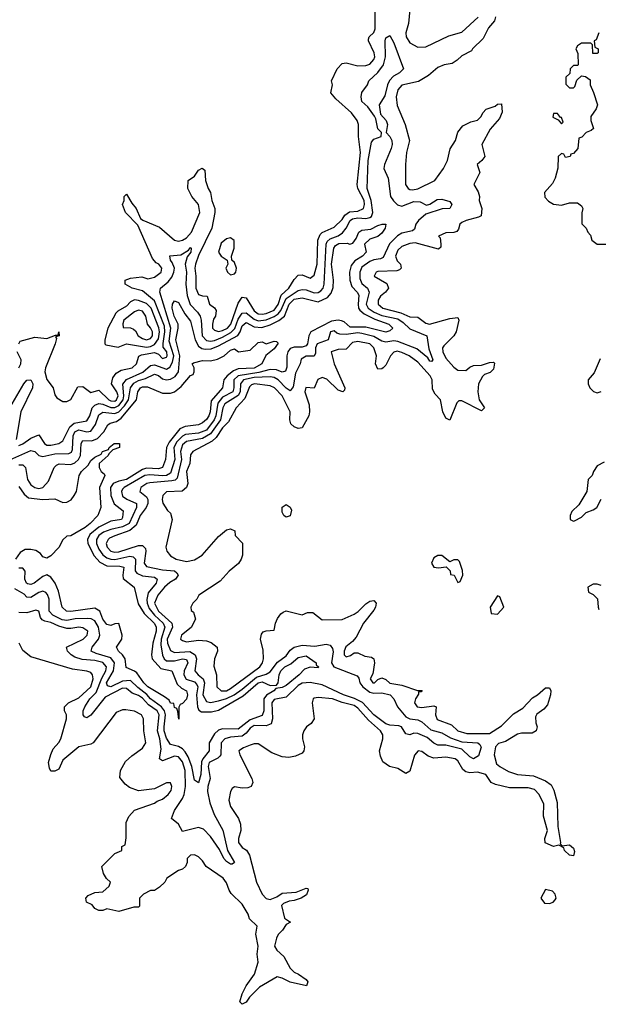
# Model space of a CAD drawing. Header units: inches. Extents: x 2601682 to 2755810, y 449311 to 584050.
# Tile 72 of 256: x 2643174 to 2646075, y 473778 to 478716. Entities that reach past the tile are written whole.
import ezdxf

# ---------------------------------------------------------------- set-up
doc = ezdxf.new("R2010")
doc.units = ezdxf.units.IN
doc.header["$MEASUREMENT"] = 0
doc.layers.add('C6447', color=7, linetype='Continuous')

msp = doc.modelspace()

# ---------------------------------------------------------------- linework, layer by layer
at = {"layer": 'C6447', "color": 2}
for points, elevation in [([(2643168.7, 477091.3), (2643176.4, 477103.6), (2643250, 477124.7), (2643310, 477118), (2643354, 477134), (2643366, 477134), (2643370, 477151.3), (2643370.8, 477130), (2643354, 477126), (2643358, 477118), (2643351, 477091), (2643303.6, 476970), (2643300.3, 476950), (2643310, 476911.3), (2643341, 476870), (2643350, 476834), (2643359.6, 476819.6), (2643390, 476802), (2643410, 476802), (2643430, 476811.3), (2643465.4, 476874.6), (2643490, 476877.3), (2643530, 476847.3), (2643570, 476858), (2643620.3, 476810), (2643630, 476804.7), (2643650, 476803.5), (2643659.1, 476810), (2643667.6, 476830), (2643660.3, 476850), (2643634.7, 476890), (2643640.7, 476919.3), (2643657.1, 476942.9), (2643682, 476958), (2643738, 476970), (2643758.7, 476990), (2643771.3, 477028.7), (2643784.4, 477035.6), (2643850, 477046.5), (2643870, 477038), (2643890, 477016.4), (2643910, 477023), (2643912.9, 477030), (2643910.7, 477050), (2643893.8, 477073.8), (2643892.7, 477092.7), (2643901.9, 477150), (2643899, 477179), (2643850, 477306.3), (2643790, 477357.2), (2643738, 477370), (2643702, 477390), (2643702, 477410), (2643730, 477420.7), (2643786.4, 477426.4), (2643816, 477416), (2643850, 477425.5), (2643882.7, 477450), (2643886.6, 477470), (2643872, 477490), (2643857.6, 477497.6), (2643839.1, 477519.1), (2643766.6, 477686.6), (2643704, 477750), (2643689.3, 477790), (2643698, 477810), (2643698, 477830), (2643710, 477842), (2643736, 477796), (2643758, 477770), (2643779.8, 477719.8), (2643790.5, 477710.5), (2643875.5, 477675.5), (2643950, 477610.8), (2643970, 477606), (2643990, 477610.4), (2644010, 477622), (2644034.7, 477650), (2644076.9, 477750), (2644069.6, 477790), (2644037, 477830), (2644017, 477870), (2644019, 477910), (2644050, 477932), (2644070, 477962), (2644088.9, 477971.1), (2644102, 477962), (2644106, 477910), (2644118.8, 477870), (2644130.4, 477850.4), (2644136.4, 477810), (2644152.2, 477770), (2644152.4, 477750), (2644136.9, 477670), (2644070, 477534), (2644054.4, 477490), (2644051.4, 477470), (2644057.4, 477430), (2644057.1, 477370), (2644070, 477338.8), (2644090, 477330.8), (2644114, 477330), (2644126, 477290), (2644150, 477271.3), (2644158.4, 477258.4), (2644155.8, 477230), (2644146.3, 477213.7), (2644140.3, 477190), (2644141.3, 477170), (2644150, 477159.3), (2644170, 477152.9), (2644190, 477156.9), (2644215.1, 477170), (2644232.8, 477190), (2644270, 477294.8), (2644290, 477324), (2644310, 477320.7), (2644350, 477255.3), (2644370, 477241.2), (2644390, 477238.8), (2644410, 477242.7), (2644450, 477259.3), (2644470, 477288.5), (2644484.8, 477335.2), (2644523.5, 477370), (2644550, 477413), (2644570, 477434.4), (2644590, 477436.4), (2644630, 477420.7), (2644650, 477434.8), (2644665.4, 477490), (2644668.2, 477610), (2644680.3, 477639.7), (2644690.9, 477649.1), (2644750, 477675.5), (2644790, 477714), (2644804.5, 477735.5), (2644827.2, 477752.8), (2644870, 477755.2), (2644897.3, 477770), (2644902.8, 477790), (2644901.2, 477810), (2644869.6, 477870), (2644865.1, 477890), (2644882.4, 478050), (2644871.8, 478130), (2644872.3, 478190), (2644865.2, 478210), (2644837.2, 478250), (2644758.9, 478318.9), (2644734, 478350), (2644742, 478390), (2644738, 478410), (2644765.2, 478470), (2644790, 478496.3), (2644810, 478500.5), (2644870, 478485.5), (2644910, 478486), (2644930, 478494), (2644950, 478516), (2644954.7, 478530), (2644951.2, 478550), (2644922, 478610), (2644922, 478618), (2644926, 478630), (2644950, 478651.3), (2644956.2, 478670), (2644955.6, 478770)], 26), ([(2645559.1, 478730), (2645554.8, 478710), (2645524.1, 478675.9), (2645498.3, 478621.7), (2645444.7, 478570), (2645439.8, 478560.2), (2645390, 478535.3), (2645367.3, 478512.7), (2645342.8, 478497.2), (2645302, 478490), (2645270, 478477), (2645223.6, 478436.4), (2645173.4, 478406.6), (2645090, 478387.3), (2645070, 478365.2), (2645062, 478330), (2645065.8, 478285.8), (2645106.8, 478190), (2645127.7, 478110), (2645114, 478050), (2645107.7, 477990), (2645107.7, 477890), (2645121, 477870), (2645130, 477864), (2645143.4, 477863.4), (2645170, 477868.4), (2645254.5, 477910), (2645299.5, 477970), (2645318, 478010), (2645332.1, 478067.9), (2645359, 478110), (2645370, 478152), (2645396.5, 478183.5), (2645435.3, 478204.7), (2645470, 478212), (2645488, 478230), (2645495.3, 478250), (2645512.9, 478267.1), (2645557.2, 478282.8), (2645570, 478292), (2645590, 478294), (2645592.7, 478252.7), (2645579.8, 478220.2), (2645533.2, 478166.8), (2645490.8, 478090), (2645506, 478030), (2645491, 478010), (2645467.3, 477990), (2645481, 477950), (2645451, 477890), (2645472.8, 477852.8), (2645478.8, 477830), (2645477.3, 477810), (2645490.7, 477769.3), (2645487.1, 477732.9), (2645474.9, 477725.1), (2645412, 477710), (2645390, 477699), (2645381, 477690), (2645374.4, 477665.6), (2645366, 477654), (2645350, 477648.7), (2645310, 477648), (2645274, 477630), (2645282, 477622), (2645286, 477590), (2645284.7, 477575.3), (2645274.4, 477565.6), (2645156.6, 477596.6), (2645130, 477593.6), (2645090, 477578.4), (2645070, 477560.9), (2645058.4, 477530), (2645066.9, 477506.9), (2645082.8, 477490), (2645086, 477470), (2645078.5, 477461.5), (2645064, 477456), (2644970, 477454), (2644961, 477450), (2644951, 477430), (2645014, 477394), (2645022.8, 477370), (2645007.7, 477350), (2644983, 477330), (2644970.5, 477310), (2644970.5, 477290), (2644994, 477270), (2645085.4, 477245.4), (2645130, 477225.7), (2645170, 477224), (2645210, 477194), (2645229, 477189), (2645330, 477218), (2645370, 477222), (2645376, 477210), (2645362.8, 477150), (2645351, 477130), (2645299.9, 477080.1), (2645293.4, 477070), (2645294.9, 477050), (2645310, 477019.1), (2645350, 476973.4), (2645370, 476959.3), (2645410, 476956.3), (2645430, 476973.4), (2645450, 476982), (2645490, 476982.8), (2645530, 476997.3), (2645550, 476998), (2645554, 476994), (2645550, 476964), (2645532.5, 476947.5), (2645504, 476936), (2645493.7, 476926.3), (2645474.8, 476890), (2645470.7, 476850), (2645477.3, 476810), (2645504.7, 476770), (2645490, 476755.3), (2645390, 476805.2), (2645376, 476804), (2645365.8, 476794.2), (2645330, 476708), (2645310, 476718), (2645295.1, 476750), (2645283.7, 476810), (2645257.7, 476837.7), (2645242.9, 476862.9), (2645241.6, 476910), (2645231.5, 476930), (2645170, 476998), (2645126.6, 477030), (2645090, 477047.8), (2645065.8, 477054.2), (2645050, 477049.4), (2645033, 477030), (2645010, 476984), (2644996, 476970), (2644990, 476965.2), (2644970, 476964), (2644958, 476990), (2644962, 477030), (2644949.4, 477070), (2644928.7, 477090), (2644870, 477102), (2644842.4, 477097.6), (2644810, 477064), (2644770, 477062.7), (2644736, 477050), (2644750.4, 476990), (2644804.7, 476870), (2644802, 476858), (2644794, 476850), (2644770, 476859), (2644713.1, 476913.1), (2644690, 476921.2), (2644668.1, 476911.9), (2644650, 476868), (2644608, 476872), (2644604, 476850), (2644624.5, 476784.5), (2644627.3, 476750), (2644622.8, 476730), (2644590, 476669), (2644570, 476665.2), (2644550, 476674), (2644534, 476690), (2644529, 476710), (2644529.4, 476750), (2644520.7, 476770), (2644489.6, 476830), (2644451.6, 476870), (2644430, 476879.7), (2644350.5, 476889.5), (2644335.8, 476884.2), (2644325.7, 476874.3), (2644303.4, 476816.6), (2644259.1, 476770), (2644220.8, 476699.2), (2644190, 476669.6), (2644158.9, 476621.1), (2644138.2, 476601.8), (2644042, 476550), (2644030, 476533.2), (2644026, 476490), (2644010.4, 476450), (2644016.3, 476390), (2644010.6, 476369.4), (2643988, 476352), (2643910, 476349), (2643891, 476330), (2643887.3, 476310), (2643890.9, 476290.9), (2643915.3, 476255.3), (2643930, 476242), (2643938.8, 476210), (2643907.3, 476070), (2643910.8, 476050), (2643930, 476027.3), (2643958, 476010), (2644010, 475999.1), (2644050, 476007.3), (2644089, 476030), (2644170, 476124.7), (2644210, 476158), (2644230, 476162), (2644252.7, 476152.7), (2644254, 476130), (2644291.3, 476091.3), (2644291.3, 476030), (2644284.7, 476010), (2644270.8, 475989.2), (2644224.7, 475950), (2644179.1, 475900.9), (2644072, 475830), (2644062, 475810), (2644042, 475790), (2644032, 475770), (2644032.7, 475752.7), (2644044.7, 475744.7), (2644056, 475710), (2644032.8, 475667.2), (2643985.5, 475630), (2643980.7, 475610), (2643990, 475602), (2644010, 475595.5), (2644070, 475604.9), (2644110, 475600.7), (2644133, 475593), (2644164.7, 475570), (2644166, 475550), (2644150.8, 475510), (2644146.4, 475473.6), (2644161, 475430), (2644162.8, 475370), (2644184.7, 475350), (2644210, 475350.6), (2644230, 475361.3), (2644377, 475470), (2644392, 475490), (2644397, 475510), (2644394.5, 475554.5), (2644381.2, 475610), (2644385.6, 475634.4), (2644394.6, 475645.4), (2644410, 475652), (2644450, 475654), (2644456, 475690), (2644466.6, 475713.4), (2644483.7, 475736.3), (2644495.5, 475744.5), (2644510, 475751.3), (2644590, 475731.3), (2644616.4, 475743.6), (2644643.6, 475743.6), (2644690, 475706.8), (2644790, 475707.3), (2644850, 475734), (2644871.7, 475748.3), (2644910, 475786.8), (2644930, 475800.7), (2644950, 475802.8), (2644960.7, 475790), (2644958, 475770), (2644950, 475754), (2644897.3, 475690), (2644860.3, 475619.7), (2644842.4, 475597.6), (2644808.8, 475571.2), (2644800.5, 475550), (2644800.7, 475530), (2644810, 475520.7), (2644831.9, 475528.1), (2644850, 475541), (2644870, 475541), (2644904.1, 475524.1), (2644938.5, 475518.5), (2644950, 475511.3), (2644953, 475490), (2644944.4, 475435.6), (2644931, 475410), (2644944.7, 475390), (2644953.2, 475390), (2644970, 475406.8), (2644990, 475414.8), (2645010, 475406.8), (2645030, 475388.2), (2645090, 475378), (2645168.4, 475351.6), (2645192, 475352), (2645186, 475346), (2645174, 475346), (2645174, 475334), (2645158.8, 475310), (2645154, 475290), (2645166.8, 475270), (2645190, 475267), (2645250, 475274.8), (2645262, 475270), (2645259.3, 475230), (2645266.7, 475206.7), (2645338.9, 475178.9), (2645370, 475148.9), (2645415.9, 475135.9), (2645530, 475136.4), (2645590, 475174), (2645650, 475235.3), (2645696.4, 475263.6), (2645744.8, 475315.3), (2645770, 475330.4), (2645810, 475364.9), (2645830, 475366), (2645837.1, 475350), (2645835.8, 475330), (2645820.3, 475279.7), (2645802.3, 475257.7), (2645766.7, 475233.3), (2645760.9, 475219.1), (2645761.3, 475190), (2645768, 475170), (2645764, 475150), (2645742.8, 475137.2), (2645690, 475138.3), (2645670, 475132.4), (2645610, 475096.9), (2645574.6, 475085.4), (2645559.1, 475070), (2645552.7, 475030), (2645564.8, 474984.8), (2645580.7, 474970), (2645625.1, 474945.1), (2645670, 474931.4), (2645750, 474924.2), (2645810, 474899.5), (2645838.6, 474878.6), (2645852.7, 474852.8), (2645868.7, 474790), (2645872.7, 474670), (2645886, 474590), (2645883.6, 474583.6), (2645892, 474572), (2645930, 474578), (2645950, 474561), (2645954.9, 474545.1), (2645950, 474522), (2645930, 474526), (2645905.2, 474550), (2645902, 474562), (2645876.4, 474576.4), (2645850, 474569.6), (2645808, 474588), (2645807.3, 474610), (2645819.5, 474650), (2645800.9, 474720.9), (2645801.5, 474781.4), (2645778.3, 474830), (2645754.7, 474854.7), (2645724.1, 474864.1), (2645630, 474863.9), (2645559.8, 474879.8), (2645538, 474890), (2645511.1, 474931.1), (2645470, 474942.4), (2645430, 474939.5), (2645410, 474943.7), (2645396.3, 474956.3), (2645370, 474999.3), (2645357.2, 475010), (2645310, 475018), (2645250, 475011.8), (2645222.6, 475022.6), (2645190, 475046), (2645171, 475049), (2645153.2, 475026.8), (2645130, 474948), (2645110, 474935.3), (2645070, 474961.2), (2645028, 474970), (2644994.6, 474994.6), (2644982.7, 475022.7), (2644978, 475050), (2644994, 475110), (2644994, 475130), (2644982.9, 475150), (2644923.5, 475203.5), (2644870, 475263), (2644850, 475276), (2644790, 475290.9), (2644742, 475310), (2644670, 475317.2), (2644650, 475314), (2644644.7, 475310), (2644641, 475290), (2644651, 475210), (2644634.4, 475185.6), (2644612, 475170), (2644598, 475150), (2644591.3, 475130), (2644591, 475110), (2644601, 475070), (2644598, 475050), (2644590, 475038), (2644556.9, 475023.1), (2644523.6, 475016.4), (2644490, 475019), (2644438.6, 475038.6), (2644370, 475084), (2644350, 475084), (2644330, 475077.2), (2644295.3, 475064.7), (2644272, 475050), (2644278, 475030), (2644338, 474910), (2644342, 474890), (2644334, 474870), (2644316.9, 474863.1), (2644290, 474862), (2644250, 474868), (2644239.6, 474860.4), (2644230, 474846), (2644222, 474802), (2644231.3, 474770), (2644270.5, 474710.5), (2644281.4, 474681.4), (2644282.8, 474650), (2644271, 474610), (2644271.3, 474590), (2644290, 474564.7), (2644310.7, 474550.7), (2644326.4, 474526.4), (2644360.7, 474390), (2644390, 474331), (2644410, 474308), (2644430, 474304.4), (2644463.7, 474316.3), (2644490, 474334.9), (2644560.2, 474339.8), (2644610, 474361), (2644618, 474358), (2644621, 474350), (2644612.5, 474327.5), (2644584.7, 474310), (2644550, 474298), (2644524.9, 474295.1), (2644496.7, 474283.3), (2644486.7, 474273.3), (2644502, 474210), (2644532, 474190), (2644510, 474178), (2644491.3, 474150), (2644470, 474128.7), (2644460.7, 474110), (2644451, 474070), (2644462.8, 474050), (2644497.5, 474017.5), (2644530, 473958.8), (2644550, 473938.8), (2644571.3, 473930), (2644610, 473902), (2644618, 473890), (2644612, 473870), (2644530, 473889.5), (2644490, 473909.4), (2644464.9, 473915.1), (2644376.7, 473863.3), (2644326.8, 473813.2), (2644310, 473788.7), (2644290, 473778), (2644278, 473790), (2644289, 473830), (2644309.2, 473870), (2644351.4, 473928.6), (2644369.2, 473989.2), (2644363.7, 474030), (2644369.4, 474070), (2644358.4, 474130), (2644364, 474170), (2644326, 474206), (2644319.3, 474230), (2644290, 474280.9), (2644234.5, 474334.5), (2644224, 474350), (2644210, 474388), (2644194, 474410), (2644109.3, 474469.3), (2644090, 474498), (2644070, 474518), (2644050, 474528), (2644030, 474526), (2644014, 474510), (2644014, 474490), (2644004.7, 474470), (2643990, 474455.3), (2643970, 474448.7), (2643912, 474410), (2643902, 474390), (2643875.3, 474364.7), (2643850, 474348.7), (2643830, 474348), (2643794, 474330), (2643774, 474310), (2643774, 474270), (2643770, 474266), (2643746, 474266), (2643670, 474244), (2643610, 474257.2), (2643590, 474249), (2643570, 474248.7), (2643550, 474258), (2643537.2, 474277.2), (2643508.7, 474290), (2643506, 474310), (2643516.4, 474323.6), (2643550, 474338), (2643590, 474342.8), (2643622, 474370), (2643628.7, 474390), (2643609.2, 474409.2), (2643594.6, 474434.6), (2643586, 474470), (2643650, 474534), (2643686, 474550), (2643686, 474570), (2643702, 474578), (2643707.3, 474612.7), (2643708, 474690), (2643720.2, 474719.8), (2643749.1, 474750.9), (2643850, 474786.8), (2643862.7, 474797.3), (2643890, 474807.3), (2643919, 474830), (2643932.7, 474850), (2643936, 474870), (2643930, 474888), (2643910, 474888.7), (2643850, 474859), (2643768.9, 474848.9), (2643724.7, 474864.7), (2643702, 474882), (2643675.3, 474915.3), (2643679, 474950), (2643704.8, 474995.2), (2643735.9, 475024.1), (2643790, 475062.8), (2643806, 475090), (2643796.2, 475150), (2643795.1, 475210), (2643784, 475230), (2643750, 475249), (2643705.4, 475254.6), (2643690, 475255.3), (2643658, 475242), (2643542, 475090), (2643530, 475082), (2643470, 475068.7), (2643390, 475002), (2643370, 474958), (2643350, 474948), (2643330, 474948), (2643322.7, 474962.7), (2643318, 474990), (2643329.4, 475030.6), (2643341.5, 475058.5), (2643370, 475091), (2643379.5, 475110), (2643409, 475210), (2643408.7, 475230), (2643399, 475250), (2643399, 475270), (2643419, 475290), (2643470, 475314.4), (2643529.6, 475370), (2643541.3, 475410), (2643539.5, 475430), (2643530, 475442.7), (2643509.6, 475449.6), (2643438.9, 475458.9), (2643230, 475520.9), (2643190, 475553.2), (2643171.8, 475590)], 26), ([(2645130, 478768), (2645123.1, 478696.9), (2645110.6, 478650), (2645110.8, 478630), (2645130, 478601), (2645170, 478578.8), (2645210, 478580.5), (2645324.9, 478635.1), (2645390, 478653), (2645471.8, 478728.2)], 26), ([(2643170, 476580.5), (2643190, 476588.7), (2643230, 476617.6), (2643270, 476634.8), (2643297.3, 476590), (2643310, 476582.4), (2643330, 476582.6), (2643370, 476590.4), (2643390, 476604.9), (2643425.9, 476674.1), (2643447.4, 476692.6), (2643510, 476703.7), (2643525.7, 476730), (2643537.7, 476770), (2643550, 476783.1), (2643570, 476791.3), (2643590, 476788.3), (2643630, 476771.7), (2643650, 476770.9), (2643670, 476781.3), (2643691.9, 476810), (2643696.5, 476830), (2643690.9, 476889.1), (2643709, 476911), (2643791.8, 476948.2), (2643830, 476981.3), (2643850, 476984.9), (2643910, 476963.6), (2643926.9, 476973.1), (2643940.7, 476999.3), (2643946.4, 477030), (2643924, 477104), (2643931.5, 477170), (2643875.8, 477350), (2643879.6, 477370), (2643919, 477401), (2643935.8, 477424.2), (2643946.9, 477450), (2643949.7, 477470), (2643938.8, 477498.8), (2643929.4, 477510.6), (2643927.2, 477532.8), (2643982.5, 477537.5), (2644020.4, 477559.6), (2644030, 477573), (2644033.4, 477570), (2644031.8, 477550), (2644013.7, 477526.3), (2644003, 477490), (2644010.2, 477450), (2644006.3, 477390), (2644013.6, 477333.6), (2644027.8, 477287.8), (2644064.9, 477250), (2644078, 477230), (2644084, 477210), (2644089.2, 477130), (2644110, 477107.9), (2644130, 477104.5), (2644150, 477107.7), (2644190, 477124), (2644231.9, 477148), (2644252, 477168), (2644270, 477213.7), (2644290, 477243.6), (2644310, 477245.5), (2644350, 477213.8), (2644370, 477206), (2644410, 477211.6), (2644450, 477227.1), (2644470, 477240.6), (2644482.8, 477257.2), (2644510, 477318.2), (2644570, 477358), (2644590, 477363.9), (2644610, 477361.8), (2644650, 477347.2), (2644670, 477348), (2644684, 477356), (2644696, 477370), (2644700.9, 477390), (2644709.8, 477590), (2644715.7, 477604.3), (2644730, 477617.6), (2644770, 477632.6), (2644792.2, 477647.8), (2644811.1, 477670), (2644830.8, 477709.2), (2644842.7, 477717.3), (2644870, 477722), (2644910, 477719), (2644930, 477724.6), (2644937.6, 477730), (2644945.1, 477750), (2644935.3, 477810), (2644916.5, 477870), (2644921.4, 478010), (2644938.3, 478101.7), (2644950, 478117.3), (2644986, 478130), (2644988.7, 478150), (2644970, 478168.7), (2644959.6, 478219.6), (2644952.7, 478232.7), (2644919.6, 478279.6), (2644890, 478306), (2644886, 478330), (2644890, 478350.8), (2644917, 478390), (2644924.5, 478410), (2644970, 478452.2), (2644997.4, 478490), (2645007.3, 478530), (2645006.3, 478610), (2645010, 478624.7), (2645030, 478636.3), (2645050, 478601), (2645098.8, 478470), (2645078.8, 478450), (2645047.4, 478432.6), (2645028.2, 478411.8), (2645017.4, 478390), (2645004.8, 478335.2), (2644975.5, 478290), (2644983, 478243), (2645010.5, 478210), (2645018, 478190), (2645011, 478150), (2645030, 478131), (2645040.4, 478110), (2645042, 478090), (2645036.5, 478070), (2645002.6, 477990), (2645000.3, 477970), (2645020.7, 477920.7), (2645033.7, 477830), (2645047.3, 477807.3), (2645068.1, 477788.1), (2645090, 477780.4), (2645150, 477804.7), (2645182, 477802), (2645213.6, 477786.4), (2645230, 477790.8), (2645266.3, 477813.7), (2645290, 477816), (2645330, 477804.7), (2645341, 477790), (2645331.3, 477770), (2645292.4, 477767.6), (2645210, 477740.7), (2645173.7, 477710), (2645159.5, 477690), (2645153.8, 477666.2), (2645143.4, 477656.6), (2645090, 477645.1), (2645067.6, 477632.4), (2645028.4, 477591.6), (2644995.6, 477524.4), (2644983.4, 477516.6), (2644950, 477511.9), (2644930, 477503.9), (2644890, 477474.7), (2644879.6, 477450), (2644878.5, 477418.5), (2644890, 477392.7), (2644917.6, 477370), (2644925.5, 477350), (2644911.4, 477290), (2644921.5, 477270), (2644950.3, 477250), (2644990, 477233.2), (2645070, 477215.2), (2645097.1, 477197.1), (2645130, 477166), (2645214.8, 477130), (2645225.3, 477065.3), (2645244.7, 477010), (2645238, 477002), (2645230, 477003.7), (2645219.7, 477019.7), (2645165.7, 477065.7), (2645070, 477101.8), (2645050, 477105.8), (2645010, 477098.3), (2644990, 477104), (2644950, 477127), (2644890, 477142.6), (2644870, 477146.6), (2644810, 477137.1), (2644778.6, 477138.6), (2644763.7, 477143.7), (2644750, 477155.1), (2644732, 477150), (2644720.7, 477110), (2644666, 477090), (2644656.5, 477070), (2644657, 477043), (2644650.6, 477029.4), (2644610, 477029.5), (2644585.8, 477014.2), (2644580.4, 476990), (2644557.2, 476942.8), (2644545.1, 476874.9), (2644530, 476854.5), (2644510, 476868), (2644470, 476909.7), (2644450, 476921.8), (2644430, 476925.3), (2644350, 476921.5), (2644295.3, 476910), (2644280.2, 476890), (2644279.8, 476850), (2644270, 476831.2), (2644202, 476790), (2644192.4, 476770), (2644180.2, 476710), (2644130, 476638.8), (2644090, 476616.5), (2644010, 476600.4), (2643990, 476583.6), (2643979.7, 476550), (2643985, 476510), (2643963.5, 476416.5), (2643953.2, 476406.8), (2643936.9, 476403.1), (2643826, 476394), (2643811, 476390), (2643780.7, 476370), (2643776, 476350), (2643810, 476324), (2643815.6, 476310), (2643815.8, 476290), (2643807.9, 476270), (2643777.7, 476230), (2643758.1, 476181.9), (2643725.8, 476154.2), (2643650, 476128.2), (2643624.8, 476115.2), (2643617.1, 476110), (2643607.4, 476090), (2643612.2, 476070), (2643630, 476050.4), (2643650, 476045.8), (2643670, 476047.2), (2643770, 476078.9), (2643790, 476079.5), (2643804.9, 476064.9), (2643807, 476050), (2643797.6, 475990), (2643810, 475973), (2643890, 475957.4), (2643950, 475951.4), (2643961.3, 475941.3), (2643968, 475930), (2643954.9, 475910), (2643926, 475894), (2643899.5, 475870), (2643866.7, 475830), (2643850.3, 475790), (2643869.2, 475750), (2643936.1, 475690), (2643940.2, 475670), (2643913.2, 475610), (2643914.7, 475590), (2643930, 475553), (2643950, 475542.3), (2644026.7, 475546.7), (2644053.1, 475530), (2644060.7, 475510), (2644052, 475450), (2644068, 475430), (2644093.6, 475410), (2644099.7, 475390), (2644092.7, 475330), (2644110, 475297.1), (2644130, 475292), (2644170, 475300.7), (2644210, 475311), (2644248.4, 475330), (2644290, 475358), (2644361.6, 475418.4), (2644410, 475433.8), (2644430, 475444.9), (2644465.8, 475494.2), (2644510, 475525.7), (2644530, 475554), (2644550, 475568.9), (2644590, 475578.9), (2644654.2, 475574.2), (2644710, 475584.9), (2644730, 475579.3), (2644742, 475562), (2644745.5, 475545.5), (2644737.7, 475490), (2644748.9, 475470), (2644865.1, 475425.1), (2644873.9, 475413.9), (2644879.6, 475390), (2644893.8, 475370), (2644930, 475343.2), (2644950, 475338.2), (2644990, 475340.9), (2645030.6, 475330), (2645050.2, 475310.3), (2645068.9, 475270), (2645110, 475219.1), (2645130, 475210.4), (2645170, 475204.9), (2645190, 475194), (2645234.8, 475154.8), (2645290, 475138.9), (2645334.1, 475114.1), (2645390, 475094.3), (2645470.2, 475090.2), (2645481.3, 475081.3), (2645488, 475068), (2645475.1, 475024.9), (2645450, 475009.7), (2645430, 475019.6), (2645390, 475058.4), (2645310, 475076.9), (2645270, 475078), (2645250, 475087.6), (2645216.6, 475116.6), (2645170, 475136.2), (2645150, 475138), (2645129.7, 475129.6), (2645110, 475134), (2645088.7, 475170), (2645075.3, 475175.3), (2645030, 475177.2), (2645010, 475184.2), (2644949.3, 475229.3), (2644891.8, 475291.8), (2644852.6, 475312.6), (2644797, 475330), (2644690, 475379.8), (2644630, 475391.2), (2644590, 475388.4), (2644570, 475377.7), (2644510, 475318), (2644450, 475307.3), (2644438, 475290), (2644440.9, 475210), (2644434.8, 475185.2), (2644410, 475175.1), (2644350, 475176.2), (2644330, 475163.1), (2644310, 475137.7), (2644290, 475123.1), (2644230, 475118.4), (2644203, 475110), (2644183.1, 475090), (2644182.6, 475030), (2644178, 475022), (2644168, 475012), (2644123.6, 474990), (2644118, 474970), (2644129.1, 474910), (2644116.4, 474870), (2644114.6, 474845.4), (2644127.8, 474787.8), (2644149.4, 474729.4), (2644192.1, 474652.1), (2644216, 474550), (2644250.3, 474490), (2644238.8, 474481.2), (2644230, 474480.7), (2644210, 474494.5), (2644197.6, 474510), (2644174.9, 474554.9), (2644130, 474619.5), (2644095.7, 474655.7), (2644070, 474665.4), (2643990, 474645.2), (2643970, 474682), (2643935.3, 474710), (2643949.6, 474750), (2643989.7, 474810), (2643998.3, 474830), (2644005.1, 474870), (2644003.5, 474950), (2643990, 474994.5), (2643970, 475018.4), (2643950, 475022), (2643890, 474999), (2643875.3, 475010), (2643883, 475057), (2643875.9, 475110), (2643864.5, 475150), (2643873.3, 475230), (2643863.1, 475250), (2643820.3, 475280.3), (2643790, 475312.9), (2643770, 475326.4), (2643738.2, 475338.2), (2643710, 475362), (2643690, 475363.5), (2643601.7, 475318.3), (2643530, 475227.8), (2643510, 475214.5), (2643499.3, 475219.3), (2643492.3, 475230), (2643491.8, 475250), (2643499.7, 475270), (2643526.2, 475310), (2643557.8, 475342.2), (2643585.7, 475414.3), (2643605.1, 475450), (2643608.2, 475470), (2643590, 475492.8), (2643550, 475502.5), (2643487.6, 475507.6), (2643450, 475518.9), (2643432, 475530), (2643412.7, 475550), (2643409.2, 475570), (2643492.3, 475610), (2643511.8, 475630), (2643515.1, 475650), (2643490, 475666.6), (2643470, 475669.5), (2643430, 475662.4), (2643410, 475663.5), (2643370, 475675), (2643330, 475693.1), (2643299.6, 475699.6), (2643286, 475706), (2643277.6, 475717.6), (2643269.3, 475749.3), (2643254.8, 475754.8), (2643210, 475741.1), (2643170, 475743.7)], 22), ([(2646078, 478650), (2646064.7, 478615.3), (2646054, 478610), (2646058, 478578), (2646074, 478570), (2646074, 478550), (2646070, 478546), (2646047.3, 478547.3), (2646046, 478590), (2646038, 478598), (2645990, 478598), (2645970, 478586), (2645962, 478570), (2645972.7, 478547.3), (2645974, 478490), (2645970, 478486), (2645950, 478486), (2645934, 478470), (2645932.7, 478447.3), (2645912.7, 478427.3), (2645912.7, 478392.7), (2645930, 478374), (2645950, 478374), (2645958, 478382), (2645967.3, 478412.7), (2645990, 478434), (2646011.6, 478431.6), (2646034, 478414), (2646034, 478390), (2646051.6, 478351.6), (2646071.3, 478290), (2646064.7, 478270), (2646038, 478230), (2646038, 478210), (2646051.3, 478170), (2646039.8, 478160.2), (2646014, 478150), (2645992.7, 478127.3), (2645978, 478122), (2645972, 478070), (2645950, 478046), (2645938, 478042), (2645934, 478030), (2645910, 478026), (2645902, 478042), (2645890, 478046), (2645874, 478030), (2645871.3, 477971.3), (2645858, 477922), (2645845.4, 477894.6), (2645804.7, 477850), (2645806.4, 477826.4), (2645825.4, 477805.4), (2645850, 477791.3), (2645890, 477786), (2645930, 477798), (2645970, 477798), (2645990, 477782), (2645998, 477770), (2645992.7, 477747.3), (2645992.7, 477692.7), (2646014, 477670), (2646022, 477650), (2646035.3, 477635.3), (2646042, 477610), (2646070, 477591.3), (2646112, 477590)], 30), ([(2643110, 476501.3), (2643230, 476554.9), (2643250, 476550.4), (2643270, 476530.4), (2643290, 476525.3), (2643350, 476539.7), (2643420.1, 476539.9), (2643432.7, 476547.3), (2643439.1, 476560.9), (2643442.3, 476630), (2643450.7, 476649.3), (2643470, 476659.2), (2643510, 476649.1), (2643530, 476653.4), (2643554.1, 476685.9), (2643570, 476734.4), (2643590, 476747.8), (2643650, 476740.6), (2643670, 476750.2), (2643699.9, 476780.1), (2643719.8, 476810), (2643728.9, 476870), (2643746.6, 476893.4), (2643770, 476906.8), (2643803.8, 476916.2), (2643850, 476937.8), (2643870, 476931.6), (2643890, 476915.3), (2643910, 476910.3), (2643930, 476912.9), (2643953.9, 476926.1), (2643969.8, 476950.2), (2643976.5, 477030), (2643955.8, 477110), (2643968.7, 477170), (2643968.5, 477190), (2643948.8, 477230), (2643938.9, 477270), (2643940.7, 477290), (2643950, 477306.8), (2643970, 477297.3), (2644001.6, 477241.6), (2644030, 477204), (2644053.6, 477110), (2644070, 477078.4), (2644087, 477067), (2644103.2, 477063.2), (2644133.8, 477066.2), (2644170, 477080.7), (2644267.6, 477132.4), (2644279.8, 477150), (2644290, 477180.5), (2644310, 477196.9), (2644350, 477175.5), (2644387.3, 477172.7), (2644430, 477185.8), (2644473.1, 477206.9), (2644501.5, 477230), (2644524.4, 477290), (2644550, 477314.2), (2644590, 477321.8), (2644670, 477301.1), (2644717.5, 477322.5), (2644734.9, 477345.1), (2644746.3, 477373.7), (2644747.3, 477410), (2644736.8, 477490), (2644748.6, 477570), (2644756.4, 477583.6), (2644774, 477594), (2644815.2, 477595.2), (2644829.1, 477590.9), (2644844, 477596), (2644861.2, 477618.8), (2644874, 477650), (2644890, 477660.7), (2644934.8, 477665.2), (2644970, 477684), (2644990.9, 477690.9), (2645010, 477691.3), (2645006, 477670), (2644990, 477645.2), (2644970, 477629.2), (2644930, 477615.3), (2644902, 477590), (2644911, 477550), (2644892.7, 477530), (2644853.8, 477506.2), (2644836.5, 477483.5), (2644828.2, 477450), (2644828.4, 477410), (2644838.7, 477378.7), (2644865.5, 477350), (2644873.9, 477333.9), (2644870.2, 477290), (2644872.9, 477270), (2644879.4, 477259.4), (2644901.7, 477241.7), (2644954.8, 477214.8), (2645024, 477190), (2645044, 477170), (2645030, 477156), (2645010, 477149.7), (2644910, 477174.7), (2644830, 477174.7), (2644801, 477201), (2644786.8, 477206.8), (2644770, 477208.8), (2644736.4, 477203.6), (2644633.4, 477150), (2644623.1, 477130), (2644616.9, 477090), (2644610, 477081.3), (2644590, 477073.3), (2644550, 477074.2), (2644530, 477067.3), (2644518, 477050), (2644513.4, 477030), (2644513.8, 476973.8), (2644505.8, 476954.2), (2644490, 476947.8), (2644460.7, 476960.7), (2644430, 476962.4), (2644373.1, 476946.9), (2644268.9, 476930), (2644247.2, 476910), (2644248.1, 476870), (2644242.6, 476850), (2644190, 476822.5), (2644166.5, 476793.5), (2644158, 476730), (2644148.5, 476710), (2644110, 476657.8), (2644070, 476641.8), (2644004.7, 476635.3), (2643990, 476628), (2643961.4, 476598.6), (2643946.7, 476570), (2643951.8, 476510), (2643930, 476442), (2643910, 476430.8), (2643891.4, 476428.6), (2643827, 476433), (2643800.5, 476430), (2643697.1, 476370), (2643690, 476360.9), (2643683.7, 476350), (2643690, 476326.4), (2643711.4, 476311.4), (2643759.3, 476290), (2643759.6, 476270), (2643722.8, 476190), (2643690, 476172.2), (2643630, 476159.4), (2643593.7, 476146.3), (2643570.3, 476130), (2643558.5, 476110), (2643558.6, 476090), (2643570, 476061.3), (2643590, 476032.9), (2643610, 476017.6), (2643630, 476010.2), (2643650, 476009.4), (2643725.2, 476025.3), (2643742.7, 476022.8), (2643754.7, 476010), (2643752.7, 475952.7), (2643761, 475941), (2643790, 475926.5), (2643850, 475919.5), (2643862.4, 475910), (2643858, 475890), (2643818.6, 475841.4), (2643811.3, 475808.7), (2643812.9, 475790), (2643823.6, 475763.6), (2643850.2, 475730), (2643892.3, 475690), (2643901.1, 475670), (2643882.3, 475610), (2643881.6, 475581.6), (2643889.3, 475529.3), (2643898.7, 475510), (2643910, 475501.5), (2643950, 475500.7), (2643990, 475510.2), (2644010, 475507.3), (2644016.5, 475490), (2643999.1, 475450), (2643996.1, 475430), (2644008.1, 475408.1), (2644050, 475395.2), (2644062.2, 475382.2), (2644066.4, 475370), (2644060.5, 475330), (2644065.5, 475270), (2644072.5, 475252.5), (2644084.5, 475244.5), (2644135.5, 475244.5), (2644170, 475252.9), (2644295, 475325), (2644370, 475391), (2644390, 475395.2), (2644430, 475377), (2644462, 475378), (2644469.7, 475390.4), (2644475.1, 475430), (2644483, 475450), (2644502.9, 475470), (2644533.6, 475486.4), (2644570, 475517.1), (2644610, 475525.5), (2644661, 475490), (2644661, 475481), (2644671.3, 475470), (2644670, 475466), (2644630, 475469.4), (2644601.6, 475458.4), (2644574.4, 475430), (2644510, 475376.2), (2644490, 475366.6), (2644458, 475362), (2644447.7, 475350), (2644411, 475329), (2644397.3, 475310), (2644397.3, 475250), (2644390, 475226), (2644330, 475204.8), (2644270, 475157.7), (2644190, 475159.7), (2644170, 475153.6), (2644150, 475134.7), (2644124.4, 475090), (2644124.2, 475050), (2644091.3, 475010), (2644085.2, 474994.8), (2644082, 474930), (2644070, 474889.5), (2644050, 474902), (2644037.2, 474970), (2644018.8, 475018.8), (2644004.1, 475044.1), (2643990, 475059.7), (2643970.8, 475070.8), (2643930, 475081.7), (2643910, 475112), (2643898.2, 475150), (2643897.3, 475170), (2643905.4, 475230), (2643899.1, 475250), (2643885, 475270), (2643830, 475310.8), (2643811.9, 475331.9), (2643766.5, 475366.5), (2643730, 475402.4), (2643690, 475398.5), (2643630, 475369.8), (2643614.7, 475374.7), (2643609, 475390), (2643643.5, 475450), (2643648.7, 475490), (2643630, 475515.6), (2643557.3, 475537.3), (2643532, 475550), (2643537.6, 475570), (2643568.2, 475610), (2643575.4, 475630), (2643568.7, 475670), (2643550, 475701.3), (2643531.6, 475711.6), (2643513.7, 475713.7), (2643451.8, 475711.8), (2643410, 475703.7), (2643386.2, 475706.2), (2643340.5, 475730), (2643322, 475750), (2643320.9, 475810), (2643313.6, 475833.6), (2643304, 475844), (2643290, 475849.7), (2643270, 475844), (2643230, 475818.7), (2643210, 475819.5), (2643195.4, 475835.4), (2643150, 475861.3)], 18), ([(2643170, 476484.2), (2643190, 476484.4), (2643203.1, 476470), (2643213.1, 476410), (2643230, 476383.1), (2643250, 476370.3), (2643270, 476365.7), (2643289.7, 476370.3), (2643317.5, 476402.5), (2643346.6, 476470), (2643358.4, 476481.6), (2643372, 476488), (2643430, 476485.3), (2643450, 476493.1), (2643468.2, 476510), (2643478.2, 476530), (2643481.1, 476590), (2643490, 476605.5), (2643535.4, 476604.6), (2643564.5, 476615.5), (2643595.1, 476650), (2643614.9, 476685.1), (2643627.1, 476692.9), (2643659, 476701), (2643681.7, 476718.3), (2643758.9, 476810), (2643766, 476850), (2643779.5, 476870), (2643790, 476874.9), (2643814.8, 476874.8), (2643890, 476843.8), (2643930, 476842.4), (2643950, 476850.4), (2643983.3, 476876.7), (2644030, 476931), (2644043.1, 476936.9), (2644049, 476950), (2644049, 476970), (2644038, 476990), (2644044.7, 476995.3), (2644090, 477006.4), (2644130, 477006), (2644166, 477014), (2644199, 477030), (2644230, 477058.8), (2644250, 477066), (2644270.8, 477050.8), (2644330, 477058.8), (2644370, 477098), (2644390, 477101), (2644410, 477091), (2644450, 477104.7), (2644462, 477102), (2644470, 477094), (2644450, 477066), (2644407.1, 477032.9), (2644387.7, 476990), (2644350, 476968.5), (2644270, 476965.6), (2644245.5, 476954.5), (2644213.7, 476930), (2644197.6, 476910), (2644190.4, 476870), (2644134.6, 476805.4), (2644128.8, 476750), (2644122.6, 476730), (2644110, 476711.8), (2644090, 476693.6), (2644070, 476685.1), (2644003.8, 476676.2), (2643976.5, 476663.5), (2643922.4, 476597.6), (2643910.2, 476570), (2643904.9, 476510), (2643890.2, 476469.8), (2643870, 476463.9), (2643810, 476467.1), (2643790, 476460.3), (2643710, 476410.7), (2643670, 476402.2), (2643642.6, 476390), (2643628.9, 476370), (2643631.4, 476330), (2643647.7, 476287.7), (2643692.7, 476252.7), (2643690, 476219), (2643684, 476210), (2643630, 476200.5), (2643570, 476171.9), (2643525, 476135), (2643513.6, 476110), (2643515.8, 476090), (2643547.2, 476027.2), (2643575, 475995), (2643610, 475977.6), (2643676.3, 475976.3), (2643696.3, 475970), (2643690.4, 475930), (2643693, 475913), (2643747.3, 475870), (2643767.1, 475787.1), (2643798, 475738), (2643850, 475687.7), (2643858.3, 475670), (2643857.7, 475650), (2643842, 475590), (2643834.9, 475530), (2643838, 475510), (2643882, 475462), (2643937.3, 475450), (2643963.8, 475383.8), (2643984.4, 475364.4), (2644010.6, 475350), (2644014.9, 475330), (2644010, 475308), (2643990, 475286), (2643978, 475282), (2643972, 475268), (2643971.1, 475208.9), (2643967.3, 475247.3), (2643962, 475262), (2643950, 475266), (2643947.3, 475287.3), (2643930, 475288.7), (2643922.7, 475302.7), (2643900.2, 475320.2), (2643817, 475370), (2643795.6, 475390), (2643760.7, 475440.7), (2643750, 475449.6), (2643707, 475467), (2643702, 475510), (2643689.6, 475530), (2643669.3, 475550), (2643659, 475570), (2643686.6, 475610), (2643687, 475630), (2643670, 475688), (2643650, 475686), (2643630, 475677.6), (2643610, 475682.4), (2643591.2, 475710), (2643574.7, 475750), (2643550, 475765.1), (2643430, 475748.5), (2643409, 475750), (2643386, 475770), (2643367.8, 475850), (2643351.3, 475890), (2643330, 475920.7), (2643310, 475931.5), (2643290, 475923.6), (2643246, 475890), (2643230, 475882.9), (2643213.2, 475886.8), (2643207, 475890), (2643199.5, 475910), (2643200.9, 475950), (2643190, 475965.2), (2643170, 475966)], 14), ([(2643169.2, 476970), (2643179.3, 476990), (2643181.2, 477010), (2643161.2, 477050)], 26), ([(2646084.7, 477015.3), (2646054.4, 476945.6), (2646024.7, 476910), (2646024.7, 476890), (2646032, 476870), (2646041, 476861), (2646051.1, 476851.1), (2646070, 476844.7), (2646090, 476851.3)], 30), ([(2643112.8, 476750), (2643194, 476890), (2643210, 476908), (2643230.3, 476910.3), (2643240.3, 476890), (2643238.7, 476870), (2643179.6, 476750), (2643156.4, 476610)], 22), ([(2643170, 476374.8), (2643195.8, 476335.8), (2643218.4, 476318.4), (2643289.7, 476310.3), (2643350, 476313), (2643390, 476294.9), (2643410, 476296.4), (2643431.1, 476308.9), (2643447.6, 476330), (2643458, 476350), (2643472.3, 476430), (2643483.7, 476450), (2643517.2, 476482.8), (2643530, 476504.7), (2643550, 476522), (2643582, 476538), (2643588.7, 476550), (2643619, 476561), (2643622, 476570), (2643648, 476590), (2643674, 476590), (2643674, 476570), (2643641, 476559), (2643621, 476539), (2643618, 476530), (2643572, 476490), (2643572, 476470), (2643582, 476450), (2643598, 476438), (2643601, 476430), (2643574, 476370), (2643580.5, 476270), (2643564.9, 476230), (2643527.7, 476190), (2643502, 476170), (2643430, 476128), (2643410, 476126), (2643390, 476108), (2643370, 476069), (2643330, 476028), (2643310, 476015.3), (2643290, 476022), (2643278.6, 476038.6), (2643254, 476054), (2643230, 476059.6), (2643201.7, 476058.3), (2643176.2, 476043.8), (2643153.4, 476010)], 10), ([(2646103.6, 476496.4), (2646070, 476478), (2646051.3, 476450), (2646044.7, 476430), (2646024.7, 476410), (2646018, 476350), (2645977.3, 476282.7), (2645942, 476250), (2645934, 476230), (2645934, 476210), (2645950, 476202), (2645956.4, 476203.6), (2645990, 476222), (2646014.6, 476245.4), (2646050, 476258), (2646068, 476270), (2646090, 476312)], 30), ([(2646090, 475878), (2646070, 475886), (2646050, 475886), (2646022, 475870), (2646025.4, 475845.4), (2646050, 475834), (2646071.3, 475811.3), (2646074, 475770), (2646078, 475758)], 30)]:
    msp.add_lwpolyline(points, dxfattribs=dict(at, elevation=elevation))
for points, elevation in [([(2645870, 478246), (2645850, 478246), (2645846.8, 478226.8), (2645874, 478214), (2645890, 478194), (2645898, 478202), (2645890, 478226), (2645886, 478226)], 30), ([(2644230, 477622), (2644210, 477617.2), (2644183.7, 477596.3), (2644170.8, 477550), (2644184.7, 477530), (2644214, 477510), (2644218, 477490), (2644207.7, 477470), (2644216, 477450), (2644230, 477436), (2644250, 477441), (2644257.2, 477450), (2644261.2, 477470), (2644250, 477498), (2644238, 477510), (2644235.3, 477530), (2644249.3, 477570), (2644248.9, 477608.9)], 30), ([(2643750, 477310.9), (2643730, 477300.5), (2643710, 477279.7), (2643665.8, 477254.2), (2643656.3, 477243.7), (2643616, 477170), (2643600.5, 477110), (2643601, 477090), (2643605.2, 477085.2), (2643666.8, 477073.2), (2643710, 477090.3), (2643810, 477073.4), (2643830, 477076.6), (2643850, 477087.3), (2643870, 477115.8), (2643875.2, 477150), (2643871, 477171), (2643832.3, 477270), (2643810, 477292.7), (2643770, 477308.7)], 30), ([(2643770, 477258.7), (2643750, 477251.5), (2643696.3, 477210), (2643691.3, 477191.3), (2643692.7, 477172.7), (2643730, 477171), (2643744.5, 477164.5), (2643755.2, 477155.2), (2643768, 477130), (2643790, 477117.1), (2643810, 477110.4), (2643830, 477117.6), (2643839.7, 477130), (2643839.8, 477150), (2643830, 477171.6), (2643814.7, 477190), (2643805.6, 477230), (2643790, 477254.3)], 34), ([(2644510, 476222), (2644498, 476230), (2644490, 476246), (2644489.1, 476270.9), (2644510, 476284.7), (2644530, 476271.3), (2644535.9, 476255.9), (2644530, 476228.7)], 26), ([(2645270, 476029.2), (2645250, 476017.2), (2645238.8, 475990), (2645250, 475971.3), (2645273.6, 475966.4), (2645312.7, 475972.7), (2645331.6, 475951.6), (2645334, 475934), (2645352, 475930), (2645370, 475894), (2645382, 475898), (2645395.3, 475930), (2645394.6, 475954.6), (2645379, 475999), (2645370, 476008), (2645350, 476008), (2645330, 475998), (2645290, 476029)], 30), ([(2645570, 475826), (2645532, 475770), (2645538, 475738), (2645570, 475734), (2645602, 475770), (2645582, 475822)], 30), ([(2645810, 474354), (2645787.3, 474310), (2645806, 474286), (2645830, 474284), (2645848, 474290), (2645858.6, 474301.4), (2645864, 474310), (2645859, 474330), (2645844.7, 474344.7)], 30)]:
    msp.add_lwpolyline(points, close=True, dxfattribs=dict(at, elevation=elevation))

doc.saveas('drawing.dxf')
